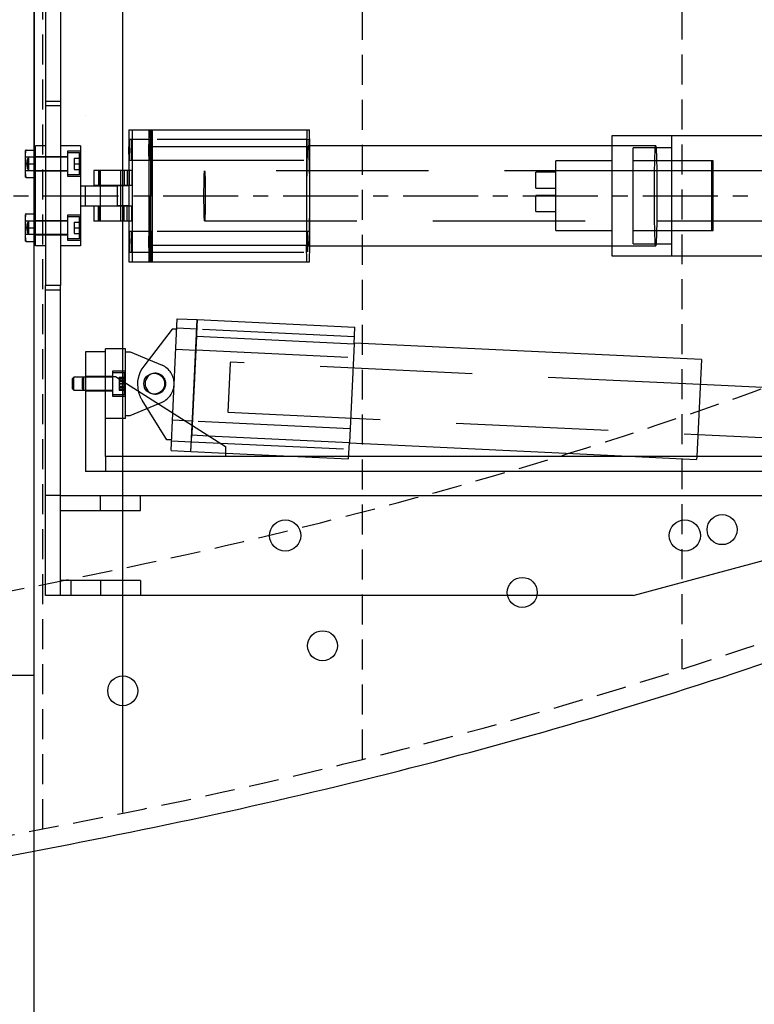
# Model space of a CAD drawing. Extents: x -184.4 to -118.8, y 116.3 to 158.3.
# Tile 3 of 22: x -162.2 to -153, y 116.3 to 128.6. Entities that reach past the tile are written whole.
import ezdxf

# ---------------------------------------------------------------- set-up
doc = ezdxf.new("R2010")
doc.units = 0
doc.header["$LTSCALE"] = 1.5
doc.header["$MEASUREMENT"] = 0
for name, pattern in [('CENTER', [2, 1.25, -0.25, 0.25, -0.25]), ('HIDDEN', [0.375, 0.25, -0.125]), ('SLDHIDDEN0', [1.905, 1.27, -0.635])]:
    doc.linetypes.add(name, pattern=pattern)
doc.layers.get('0').update_dxf_attribs({"linetype": 'CONTINUOUS'})
for name, color, linetype in [('HULL', 7, 'CONTINUOUS'), ('J_BOX_AFT', 171, 'CONTINUOUS'), ('STATION13', 90, 'CONTINUOUS'), ('TAIL', 140, 'CONTINUOUS')]:
    doc.layers.add(name, color=color, linetype=linetype)

msp = doc.modelspace()

# ---------------------------------------------------------------- linework, layer by layer
msp.add_xline((-162.0525, 152.5479), (0, 1))
at = {"layer": 'HULL', "color": 1, "linetype": 'HIDDEN'}
for p, q in [((-161.9455, 118.5147), (-161.9455, 134.3547)), ((-157.9455, 119.3847), (-157.9455, 133.4847)), ((-153.9455, 120.5147), (-153.9455, 132.3547))]:
    msp.add_line(p, q, dxfattribs=at)
at = {"layer": 'HULL', "color": 1, "linetype": 'CENTER', "ltscale": 0.5}
msp.add_line((-184.4374, 126.4347), (-141.1384, 126.4347), dxfattribs=at)
at = {"layer": 'HULL'}
for centre in [(-153.4455, 122.2587), (-155.9455, 121.4737), (-158.4455, 120.8065), (-160.9455, 120.2427)]:
    msp.add_circle(centre, 0.1875, dxfattribs=at)
at = {"layer": 'HULL', "linetype": 'HIDDEN'}
for points, knots in [([(-173.1364, 132.8314), (-172.097, 132.7359), (-171.0573, 132.63), (-168.7763, 132.3766), (-167.5444, 132.225), (-165.0008, 131.8566), (-163.6796, 131.6337), (-161.0512, 131.1274), (-159.7517, 130.8452), (-157.1876, 130.2021), (-155.9195, 129.8407), (-153.6025, 129.091), (-152.5469, 128.7139), (-150.9877, 128.1033), (-150.4747, 127.8937), (-149.969, 127.6771)], [93.0863497, 93.0863497, 93.0863497, 93.0863497, 96.2758139, 96.2758139, 100.0991072, 100.0991072, 104.2544148, 104.2544148, 108.4097224, 108.4097224, 112.56503, 112.56503, 116.1059409, 116.1059409, 117.8588752, 117.8588752, 117.8588752, 117.8588752]), ([(-173.1364, 120.0381), (-172.097, 120.1336), (-171.0573, 120.2395), (-168.7763, 120.4929), (-167.5444, 120.6444), (-165.0008, 121.0129), (-163.6796, 121.2357), (-161.0512, 121.742), (-159.7517, 122.0243), (-157.1876, 122.6674), (-155.9195, 123.0287), (-153.6025, 123.7785), (-152.5469, 124.1555), (-150.9877, 124.7661), (-150.4747, 124.9757), (-149.969, 125.1924)], [93.0863497, 93.0863497, 93.0863497, 93.0863497, 96.2758139, 96.2758139, 100.0991072, 100.0991072, 104.2544148, 104.2544148, 108.4097224, 108.4097224, 112.56503, 112.56503, 116.1059409, 116.1059409, 117.8588752, 117.8588752, 117.8588752, 117.8588752]), ([(-179.4374, 116.5727), (-177.6051, 116.6755), (-174.4372, 116.8895), (-169.9399, 117.3298), (-165.9331, 117.8156), (-161.9275, 118.4868), (-157.915, 119.3479), (-153.9003, 120.4766), (-150.8673, 121.5683), (-149.1718, 122.2702), (-148.7877, 122.4347)], [86.4932292, 86.4932292, 86.4932292, 86.4932292, 91.9983944, 96.0173619, 100.0484908, 104.1042151, 108.1977344, 112.3542834, 116.6055891, 117.8588752, 117.8588752, 117.8588752, 117.8588752])]:
    msp.add_open_spline(points, degree=3, knots=knots, dxfattribs=at)
at = {"layer": 'HULL'}
msp.add_open_spline([(-179.4374, 116.322), (-178.9494, 116.3495), (-178.4615, 116.3785), (-175.8059, 116.5446), (-173.6395, 116.7158), (-169.3161, 117.1493), (-167.1562, 117.3998), (-163.3592, 117.9871), (-161.7189, 118.2861), (-158.4575, 118.984), (-156.8371, 119.3875), (-153.6341, 120.3282), (-152.0515, 120.8653), (-149.9225, 121.6912), (-149.353, 121.9222), (-148.7877, 122.1633)], degree=3, knots=[86.4792166, 86.4792166, 86.4792166, 86.4792166, 87.9439167, 87.9439167, 94.4516759, 94.4516759, 100.9594351, 100.9594351, 105.9455006, 105.9455006, 110.9315661, 110.9315661, 115.9176317, 115.9176317, 117.7521095, 117.7521095, 117.7521095, 117.7521095], dxfattribs=at)
at = {"layer": 'J_BOX_AFT'}
for p, q in [((-162.0525, 133.0364), (-162.0525, 127.0364)), ((-162.0525, 120.4347), (-165.0525, 120.4347))]:
    msp.add_line(p, q, dxfattribs=at)
at = {"layer": 'STATION13'}
msp.add_line((-160.9455, 118.72), (-160.9455, 134.1578), dxfattribs=at)
at = {"layer": 'TAIL', "linetype": 'CONTINUOUS'}
for p, q in [((-161.9123, 131.4347), (-161.9123, 127.5576)), ((-161.7243, 131.4347), (-161.7243, 127.5576)), ((-161.7243, 127.5576), (-161.9123, 127.5576)), ((-161.9123, 127.5576), (-161.9123, 125.3118)), ((-161.7243, 127.5576), (-161.7243, 125.3118)), ((-161.4113, 127.4441), (-161.4113, 127.4441)), ((-160.8704, 127.2597), (-160.8704, 126.7527)), ((-160.8704, 127.2597), (-160.8283, 127.2597)), ((-160.8283, 127.2597), (-160.8283, 125.6097)), ((-160.8283, 127.2597), (-160.5784, 127.2597)), ((-160.5994, 127.2597), (-160.5994, 126.4347)), ((-160.5784, 127.2597), (-158.6093, 127.2597)), ((-160.5784, 127.2597), (-160.5784, 125.6097)), ((-158.604, 127.0525), (-158.6093, 127.2597)), ((-154.8267, 127.1847), (-154.8267, 127.0597)), ((-154.0767, 127.1847), (-154.8267, 127.1847)), ((-154.0767, 127.1847), (-154.0767, 126.7472)), ((-154.0767, 127.1847), (-154.0767, 126.7472)), ((-152.8267, 127.1847), (-154.0767, 127.1847)), ((-162.1673, 127.0016), (-162.1673, 126.6679)), ((-162.1524, 127.0067), (-162.1601, 127.0067)), ((-162.1524, 127.0067), (-162.0373, 127.0067)), ((-162.0373, 125.8097), (-162.0373, 127.0597)), ((-161.9123, 127.0597), (-162.0373, 127.0597)), ((-161.4743, 127.0597), (-161.7243, 127.0597)), ((-161.4743, 127.0597), (-161.4743, 125.8097)), ((-160.5784, 127.0525), (-158.604, 127.0525)), ((-160.5784, 125.817), (-160.5784, 127.0525)), ((-154.2765, 127.0597), (-158.6042, 127.0597)), ((-158.604, 125.817), (-158.604, 127.0525)), ((-162.1524, 126.8347), (-162.0373, 126.8347)), ((-161.2359, 126.7527), (-161.3082, 126.7527)), ((-161.3082, 126.7527), (-161.3082, 126.5647)), ((-161.2359, 126.7527), (-161.2359, 126.5647)), ((-160.8917, 126.7527), (-161.2359, 126.7527)), ((-160.8917, 126.7527), (-160.8917, 126.5647)), ((-160.8317, 126.7527), (-160.8917, 126.7527)), ((-160.8317, 126.7527), (-160.8317, 126.5647)), ((-151.9238, 126.7472), (-154.2627, 126.7472)), ((-162.1524, 126.6627), (-162.1601, 126.6627)), ((-162.1524, 126.6627), (-162.0373, 126.6627)), ((-162.1524, 126.6627), (-162.0373, 126.6627)), ((-161.4743, 126.5597), (-161.4143, 126.5597)), ((-161.4143, 126.5597), (-161.4143, 126.3097)), ((-161.4143, 126.5597), (-161.0163, 126.5597)), ((-161.2359, 126.5647), (-161.3082, 126.5647)), ((-160.8917, 126.5647), (-161.2359, 126.5647)), ((-161.0163, 126.5597), (-161.0163, 126.3097)), ((-160.8645, 126.5597), (-161.0163, 126.5597)), ((-160.8317, 126.5647), (-160.8917, 126.5647)), ((-160.8704, 126.5647), (-160.8704, 126.5597)), ((-160.8645, 126.3097), (-160.8645, 126.5597)), ((-160.6205, 126.4347), (-160.5994, 126.4347)), ((-160.5994, 125.6097), (-160.5994, 126.4347)), ((-160.5784, 126.4347), (-160.5994, 126.4347)), ((-161.4743, 126.3097), (-161.4143, 126.3097)), ((-161.4143, 126.3097), (-161.0163, 126.3097)), ((-161.2359, 126.3047), (-161.3082, 126.3047)), ((-161.3082, 126.3047), (-161.3082, 126.1167)), ((-161.2359, 126.1167), (-161.2359, 126.3047)), ((-160.8917, 126.3047), (-161.2359, 126.3047)), ((-160.8645, 126.3097), (-161.0163, 126.3097)), ((-160.8917, 126.1167), (-160.8917, 126.3047)), ((-160.8317, 126.3047), (-160.8917, 126.3047)), ((-160.8704, 126.3097), (-160.8704, 126.3047)), ((-160.8317, 126.1167), (-160.8317, 126.3047)), ((-162.1673, 126.2016), (-162.1673, 125.8679)), ((-162.1524, 126.2067), (-162.1601, 126.2067)), ((-162.1524, 126.2067), (-162.0373, 126.2067)), ((-161.2359, 126.1167), (-161.3082, 126.1167)), ((-160.8917, 126.1167), (-161.2359, 126.1167)), ((-160.8317, 126.1167), (-160.8917, 126.1167)), ((-160.8704, 126.1167), (-160.8704, 125.6097)), ((-154.2627, 126.1222), (-151.9238, 126.1222)), ((-154.0767, 126.1222), (-154.0767, 125.6847)), ((-154.0767, 126.1222), (-154.0767, 125.6847)), ((-162.1524, 126.0347), (-162.0373, 126.0347)), ((-162.1524, 125.8627), (-162.1601, 125.8627)), ((-162.1524, 125.8627), (-162.0373, 125.8627)), ((-162.1524, 125.8627), (-162.0373, 125.8627)), ((-161.9123, 125.8097), (-162.0373, 125.8097)), ((-161.4743, 125.8097), (-161.7243, 125.8097)), ((-160.5784, 125.817), (-158.604, 125.817)), ((-158.6093, 125.6097), (-158.604, 125.817)), ((-158.6042, 125.8097), (-154.2765, 125.8097)), ((-154.8267, 125.8097), (-154.8267, 125.6847)), ((-154.8267, 125.6847), (-154.0767, 125.6847)), ((-154.0767, 125.6847), (-152.8267, 125.6847)), ((-160.8704, 125.6097), (-160.8283, 125.6097)), ((-160.8283, 125.6097), (-160.5784, 125.6097)), ((-160.5784, 125.6097), (-158.6093, 125.6097)), ((-161.9123, 121.4347), (-161.9123, 125.3118)), ((-161.7243, 125.3118), (-161.9123, 125.3118)), ((-161.7243, 121.4347), (-161.7243, 125.3118)), ((-160.3188, 123.7161), (-160.2626, 124.8969)), ((-160.2626, 124.8969), (-160.0129, 124.8851)), ((-160.0758, 123.5616), (-160.0129, 124.8851)), ((-160.0129, 124.8851), (-160.0521, 124.061)), ((-160.0129, 124.8851), (-158.0401, 124.7912)), ((-160.3288, 124.7679), (-160.6834, 124.3048)), ((-160.2689, 124.7651), (-160.3288, 124.7679)), ((-158.05, 124.5842), (-158.0401, 124.7912)), ((-160.0227, 124.678), (-160.0758, 123.5616)), ((-160.0227, 124.678), (-158.05, 124.5842)), ((-161.1613, 124.4847), (-161.1613, 124.5222)), ((-160.9113, 124.5222), (-161.1613, 124.5222)), ((-160.9113, 124.0932), (-160.9113, 124.5222)), ((-158.05, 124.5842), (-158.1087, 123.3501)), ((-153.7046, 124.3849), (-158.0496, 124.5915)), ((-161.4113, 124.4847), (-161.4113, 122.9847)), ((-161.1613, 124.4847), (-161.4113, 124.4847)), ((-161.1613, 124.4847), (-161.4113, 124.4847)), ((-161.1613, 124.1727), (-161.1613, 124.4847)), ((-160.9113, 124.4847), (-160.8513, 124.4847)), ((-160.8513, 124.4847), (-160.621, 124.3863)), ((-153.7046, 124.3849), (-153.7622, 123.1727)), ((-161.5567, 124.1667), (-161.5753, 124.1481)), ((-161.5753, 124.0213), (-161.5753, 124.1481)), ((-161.4113, 124.1667), (-161.5567, 124.1667)), ((-161.5567, 124.0027), (-161.5567, 124.1667)), ((-161.1613, 124.1727), (-161.0363, 124.1727)), ((-161.1613, 124.1727), (-161.0363, 124.1727)), ((-161.0363, 124.1727), (-159.6613, 123.2977)), ((-161.0363, 124.1727), (-159.6613, 123.2977)), ((-161.0363, 124.1727), (-161.0363, 124.1727)), ((-161.5753, 124.0213), (-161.5567, 124.0027)), ((-160.0913, 123.2369), (-160.0521, 124.061)), ((-160.0521, 124.061), (-160.0521, 124.061)), ((-160.0521, 124.061), (-160.0521, 124.061)), ((-151.6076, 123.9723), (-153.7194, 124.0727)), ((-161.5567, 124.0027), (-161.4113, 124.0027)), ((-159.8757, 123.4342), (-158.1087, 123.3501)), ((-153.7491, 123.4484), (-151.6373, 123.348)), ((-159.6613, 123.2977), (-159.6613, 123.1727)), ((-158.1185, 123.1431), (-158.1087, 123.3501)), ((-158.109, 123.3429), (-154.5306, 123.1727)), ((-159.6613, 123.2165), (-158.1185, 123.1431)), ((-151.1363, 123.1727), (-159.6613, 123.1727)), ((-158.7415, 123.1727), (-159.6613, 123.1727)), ((-151.1363, 123.1727), (-158.1171, 123.1727)), ((-151.1363, 122.9847), (-161.4113, 122.9847)), ((-161.7243, 122.6847), (-161.2243, 122.6847)), ((-161.2243, 122.4967), (-161.2243, 122.6847)), ((-161.2243, 122.6847), (-160.7243, 122.6847)), ((-160.7243, 122.6847), (-152.2243, 122.6847)), ((-160.7243, 122.4967), (-160.7243, 122.6847)), ((-161.7243, 122.4967), (-161.2243, 122.4967)), ((-161.2243, 122.4967), (-160.7243, 122.4967)), ((-154.5565, 121.4347), (-150.8493, 122.4347)), ((-161.2243, 121.6227), (-161.7243, 121.6227)), ((-161.2243, 121.6227), (-161.2243, 121.4347)), ((-160.7243, 121.6227), (-161.2243, 121.6227)), ((-160.7243, 121.6227), (-160.7243, 121.4347)), ((-161.7243, 121.4347), (-161.9123, 121.4347)), ((-161.2243, 121.4347), (-161.7243, 121.4347)), ((-160.7243, 121.4347), (-161.2243, 121.4347)), ((-154.5565, 121.4347), (-160.7243, 121.4347))]:
    msp.add_line(p, q, dxfattribs=at)
at = {"layer": 'TAIL', "linetype": 'SLDHIDDEN0'}
for p, q in [((-161.7243, 127.6133), (-161.9123, 127.6133)), ((-160.6205, 127.2597), (-160.6205, 125.6097)), ((-160.6152, 127.2597), (-160.6205, 127.0525)), ((-160.5784, 127.0525), (-160.5837, 127.2597)), ((-158.6408, 127.2597), (-158.6461, 127.0525)), ((-160.8347, 127.1397), (-160.864, 127.1397)), ((-160.5848, 127.1397), (-160.8347, 127.1397)), ((-160.5848, 127.1382), (-160.6141, 127.1382)), ((-158.6104, 127.1382), (-160.5848, 127.1382)), ((-161.6383, 126.991), (-161.6383, 126.6785)), ((-161.4743, 126.991), (-161.6383, 126.991)), ((-161.4878, 126.9697), (-161.6383, 126.9697)), ((-161.4743, 126.9562), (-161.4878, 126.9697)), ((-161.4878, 126.8347), (-161.4878, 126.9697)), ((-160.6205, 127.0525), (-160.6205, 125.817)), ((-160.6205, 127.0525), (-160.5784, 127.0525)), ((-158.6461, 127.0525), (-158.6461, 125.817)), ((-158.6042, 127.0597), (-158.6251, 127.0597)), ((-154.8267, 127.0597), (-154.8267, 125.8097)), ((-154.5567, 126.4347), (-154.5567, 127.0347)), ((-154.0767, 127.0347), (-154.5567, 127.0347)), ((-162.0373, 126.9167), (-162.1673, 126.9167)), ((-162.1197, 126.9167), (-162.1383, 126.8981)), ((-162.1383, 126.8347), (-162.1383, 126.8981)), ((-162.1197, 126.8347), (-162.1197, 126.9167)), ((-161.6383, 126.9167), (-162.1197, 126.9167)), ((-161.9123, 126.9232), (-162.0373, 126.9232)), ((-161.7243, 126.9232), (-161.9123, 126.9232)), ((-161.6383, 126.9232), (-161.7243, 126.9232)), ((-161.5513, 126.9047), (-161.4743, 126.9047)), ((-161.5513, 126.9047), (-161.5513, 126.8347)), ((-160.864, 126.8797), (-160.8347, 126.8797)), ((-160.8347, 126.8797), (-160.5848, 126.8797)), ((-160.6141, 126.8812), (-160.5848, 126.8812)), ((-160.5848, 126.8812), (-158.6104, 126.8812)), ((-154.8267, 126.8697), (-155.5267, 126.8697)), ((-155.5267, 126.5186), (-155.5267, 126.8697)), ((-153.5567, 126.8697), (-154.5567, 126.8697)), ((-153.5767, 126.8697), (-154.0767, 126.8697)), ((-153.5767, 126.8697), (-153.5767, 125.9997)), ((-153.5567, 126.4347), (-153.5567, 126.8697)), ((-162.1673, 126.7527), (-162.0373, 126.7527)), ((-162.1383, 126.7713), (-162.1383, 126.8347)), ((-162.1383, 126.7713), (-162.1197, 126.7527)), ((-162.1197, 126.7527), (-162.1197, 126.8347)), ((-162.1197, 126.7527), (-161.6383, 126.7527)), ((-162.0373, 126.7462), (-161.9123, 126.7462)), ((-161.9123, 126.7462), (-161.7243, 126.7462)), ((-161.7243, 126.7462), (-161.6383, 126.7462)), ((-161.5513, 126.8347), (-161.4743, 126.8347)), ((-161.5513, 126.8347), (-161.5513, 126.7647)), ((-161.5513, 126.7647), (-161.4743, 126.7647)), ((-161.5513, 126.7647), (-161.4743, 126.7647)), ((-161.4878, 126.6997), (-161.4878, 126.8347)), ((-161.2468, 126.7527), (-161.2468, 126.5647)), ((-161.2293, 126.7527), (-161.2293, 126.5647)), ((-160.9693, 126.5647), (-160.9693, 126.7527)), ((-160.927, 126.7527), (-160.927, 126.5647)), ((-160.8704, 126.7527), (-160.8704, 126.5647)), ((-160.867, 126.7527), (-160.867, 126.5647)), ((-154.2627, 126.7472), (-159.9212, 126.7472)), ((-155.7767, 126.6503), (-155.7767, 126.731)), ((-155.5267, 126.731), (-155.7767, 126.731)), ((-154.0767, 126.7472), (-154.0767, 126.1222)), ((-154.0767, 126.7472), (-154.0767, 126.1222)), ((-161.6383, 126.6997), (-161.4878, 126.6997)), ((-161.6383, 126.6785), (-161.4743, 126.6785)), ((-161.4878, 126.6997), (-161.4743, 126.7132)), ((-155.7767, 126.531), (-155.7767, 126.6503)), ((-161.2293, 126.5597), (-161.2293, 126.3097)), ((-161.0163, 126.5597), (-161.0163, 126.3097)), ((-160.9693, 126.3097), (-160.9693, 126.5597)), ((-160.8704, 126.5597), (-160.8704, 126.3097)), ((-155.7767, 126.531), (-155.5267, 126.531)), ((-155.5267, 125.9997), (-155.5267, 126.5186)), ((-155.7767, 126.3559), (-155.7767, 126.4366)), ((-155.5267, 126.4366), (-155.7767, 126.4366)), ((-155.7767, 126.2366), (-155.7767, 126.3559)), ((-154.5567, 125.8347), (-154.5567, 126.4347)), ((-153.5567, 125.9997), (-153.5567, 126.4347)), ((-161.2468, 126.1167), (-161.2468, 126.3047)), ((-161.2293, 126.3047), (-161.2293, 126.1167)), ((-160.9693, 126.1167), (-160.9693, 126.3047)), ((-160.927, 126.1167), (-160.927, 126.3047)), ((-160.8704, 126.3047), (-160.8704, 126.1167)), ((-160.867, 126.1167), (-160.867, 126.3047)), ((-155.7767, 126.2366), (-155.5267, 126.2366)), ((-162.0373, 126.1167), (-162.1673, 126.1167)), ((-162.1197, 126.1167), (-162.1383, 126.0981)), ((-162.1197, 126.0347), (-162.1197, 126.1167)), ((-161.6383, 126.1167), (-162.1197, 126.1167)), ((-161.9123, 126.1232), (-162.0373, 126.1232)), ((-161.7243, 126.1232), (-161.9123, 126.1232)), ((-161.6383, 126.1232), (-161.7243, 126.1232)), ((-161.6383, 126.191), (-161.6383, 125.8785)), ((-161.4743, 126.191), (-161.6383, 126.191)), ((-161.4878, 126.1697), (-161.6383, 126.1697)), ((-161.4743, 126.1562), (-161.4878, 126.1697)), ((-161.4878, 126.0347), (-161.4878, 126.1697)), ((-159.9212, 126.1222), (-154.2627, 126.1222)), ((-162.1383, 126.0347), (-162.1383, 126.0981)), ((-162.1383, 125.9713), (-162.1383, 126.0347)), ((-162.1197, 125.9527), (-162.1197, 126.0347)), ((-161.5513, 126.1047), (-161.4743, 126.1047)), ((-161.5513, 126.1047), (-161.5513, 126.0347)), ((-161.5513, 126.0347), (-161.4743, 126.0347)), ((-161.5513, 126.0347), (-161.5513, 125.9647)), ((-161.4878, 125.8997), (-161.4878, 126.0347)), ((-160.8347, 125.9897), (-160.864, 125.9897)), ((-160.5848, 125.9897), (-160.8347, 125.9897)), ((-160.5848, 125.9882), (-160.6141, 125.9882)), ((-158.6104, 125.9882), (-160.5848, 125.9882)), ((-155.5267, 125.9997), (-154.8267, 125.9997)), ((-154.5567, 125.9997), (-153.5567, 125.9997)), ((-154.0767, 125.9997), (-153.5767, 125.9997)), ((-162.1673, 125.9527), (-162.0373, 125.9527)), ((-162.1383, 125.9713), (-162.1197, 125.9527)), ((-162.1197, 125.9527), (-161.6383, 125.9527)), ((-162.0373, 125.9462), (-161.9123, 125.9462)), ((-161.9123, 125.9462), (-161.7243, 125.9462)), ((-161.7243, 125.9462), (-161.6383, 125.9462)), ((-161.6383, 125.8997), (-161.4878, 125.8997)), ((-161.6383, 125.8785), (-161.4743, 125.8785)), ((-161.5513, 125.9647), (-161.4743, 125.9647)), ((-161.5513, 125.9647), (-161.4743, 125.9647)), ((-161.4878, 125.8997), (-161.4743, 125.9132)), ((-160.6205, 125.817), (-160.5784, 125.817)), ((-160.6205, 125.817), (-160.6152, 125.6097)), ((-160.5837, 125.6097), (-160.5784, 125.817)), ((-158.6408, 125.6097), (-158.6461, 125.817)), ((-158.6251, 125.8097), (-158.6042, 125.8097)), ((-154.5567, 125.8347), (-154.0767, 125.8347)), ((-160.864, 125.7297), (-160.8347, 125.7297)), ((-160.8347, 125.7297), (-160.5848, 125.7297)), ((-160.6141, 125.7312), (-160.5848, 125.7312)), ((-160.5848, 125.7312), (-158.6104, 125.7312)), ((-161.7243, 125.2561), (-161.9123, 125.2561)), ((-160.0227, 124.678), (-160.0129, 124.8851)), ((-160.0186, 124.7652), (-160.2683, 124.7771)), ((-158.0459, 124.6699), (-160.0187, 124.7637)), ((-160.2807, 124.5174), (-160.031, 124.5055)), ((-160.0309, 124.507), (-158.0581, 124.4132)), ((-160.621, 124.3863), (-160.4533, 124.3146)), ((-159.5992, 124.3404), (-159.6283, 123.728)), ((-159.5986, 124.3523), (-159.5992, 124.3404)), ((-153.7194, 124.0727), (-159.5986, 124.3523)), ((-161.4317, 124.1667), (-161.4503, 124.1481)), ((-161.4503, 124.1412), (-161.4503, 124.1481)), ((-161.4503, 124.0213), (-161.4503, 124.1412)), ((-161.4317, 124.1577), (-161.4317, 124.1667)), ((-161.4317, 124.0027), (-161.4317, 124.1577)), ((-161.1613, 124.1732), (-161.4113, 124.1732)), ((-161.0753, 124.1667), (-161.4113, 124.1667)), ((-161.0753, 124.1732), (-161.1613, 124.1732)), ((-161.1613, 123.1727), (-161.1613, 124.1727)), ((-161.0753, 124.241), (-161.0753, 124.0847)), ((-160.9113, 124.241), (-161.0753, 124.241)), ((-160.9248, 124.2197), (-161.0753, 124.2197)), ((-160.9883, 124.1649), (-160.9883, 124.1339)), ((-160.9883, 124.1649), (-160.9113, 124.1649)), ((-160.9883, 124.1567), (-160.9113, 124.1567)), ((-160.9883, 124.1526), (-160.9113, 124.1526)), ((-160.9113, 124.2062), (-160.9248, 124.2197)), ((-160.9248, 123.9497), (-160.9248, 124.2197)), ((-161.4503, 124.0213), (-161.4317, 124.0027)), ((-161.0753, 124.0847), (-161.0753, 123.9285)), ((-160.9883, 124.1339), (-160.9883, 124.0538)), ((-160.9883, 124.1339), (-160.9113, 124.1339)), ((-160.9883, 124.1157), (-160.9113, 124.1157)), ((-160.9883, 124.0888), (-160.9113, 124.0888)), ((-160.9883, 124.0806), (-160.9113, 124.0806)), ((-160.9883, 124.0538), (-160.9883, 124.0046)), ((-160.9883, 124.0538), (-160.9113, 124.0538)), ((-160.9883, 124.0356), (-160.9113, 124.0356)), ((-160.9883, 124.0169), (-160.9113, 124.0169)), ((-160.9883, 124.0128), (-160.9113, 124.0128)), ((-160.9113, 123.6472), (-160.9113, 124.0932)), ((-161.4113, 124.0027), (-161.0753, 124.0027)), ((-161.4113, 123.9962), (-161.1613, 123.9962)), ((-161.1613, 123.9962), (-161.0753, 123.9962)), ((-161.0753, 123.9497), (-160.9248, 123.9497)), ((-161.0753, 123.9285), (-160.9113, 123.9285)), ((-160.9883, 124.0046), (-160.9113, 124.0046)), ((-160.9248, 123.9497), (-160.9113, 123.9632)), ((-160.8513, 123.6847), (-160.4533, 123.8549)), ((-160.3947, 123.3835), (-160.7036, 123.8782)), ((-160.9113, 123.6472), (-161.1613, 123.6472)), ((-160.9113, 123.6847), (-160.8513, 123.6847)), ((-160.341, 123.2488), (-160.3188, 123.7161)), ((-159.6283, 123.728), (-153.7491, 123.4484)), ((-160.0732, 123.6165), (-160.3229, 123.6284)), ((-160.0913, 123.2369), (-160.0758, 123.5616)), ((-160.0758, 123.5616), (-160.0814, 123.4439)), ((-158.1005, 123.5212), (-160.0733, 123.615)), ((-160.0913, 123.2369), (-160.0814, 123.4439)), ((-160.0814, 123.4439), (-159.8757, 123.4342)), ((-160.3347, 123.3806), (-160.3947, 123.3835)), ((-160.3353, 123.3687), (-160.0856, 123.3568)), ((-160.0855, 123.3583), (-158.1127, 123.2645)), ((-159.6613, 123.1727), (-161.1613, 123.1727)), ((-159.6613, 123.1727), (-161.1613, 123.1727)), ((-161.1613, 123.1727), (-161.1613, 122.9847)), ((-160.341, 123.2488), (-160.0913, 123.2369)), ((-160.0913, 123.2369), (-159.6613, 123.2165)), ((-158.1171, 123.1727), (-158.7415, 123.1727)), ((-154.5306, 123.1727), (-153.7639, 123.1363)), ((-153.7622, 123.1727), (-153.7639, 123.1363)), ((-161.7243, 122.6847), (-161.9123, 122.6847)), ((-161.5964, 121.6227), (-161.5964, 121.4347))]:
    msp.add_line(p, q, dxfattribs=at)
at = {"layer": 'TAIL', "linetype": 'CONTINUOUS', "flags": 128}
for points in [[(-160.864, 126.8797), (-160.8648, 126.8838), (-160.8656, 126.8958), (-160.8663, 126.915), (-160.8668, 126.9401), (-160.8672, 126.9696), (-160.8673, 127.0016), (-160.8673, 127.0341), (-160.867, 127.0651), (-160.8666, 127.0926), (-160.866, 127.1149), (-160.8652, 127.1306), (-160.8644, 127.1387), (-160.8636, 127.1387), (-160.8628, 127.1306), (-160.8621, 127.1149), (-160.8615, 127.0926), (-160.861, 127.0651), (-160.8608, 127.0341), (-160.8607, 127.0016), (-160.8609, 126.9696), (-160.8612, 126.9401), (-160.8617, 126.915), (-160.8624, 126.8958), (-160.8632, 126.8838), (-160.864, 126.8797)], [(-160.8347, 127.1397), (-160.8355, 127.1356), (-160.8363, 127.1236), (-160.837, 127.1045), (-160.8375, 127.0794), (-160.8378, 127.0499), (-160.838, 127.0179), (-160.8379, 126.9854), (-160.8377, 126.9544), (-160.8372, 126.9269), (-160.8366, 126.9046), (-160.8359, 126.8889), (-160.8351, 126.8808), (-160.8343, 126.8808), (-160.8335, 126.8889), (-160.8327, 126.9046), (-160.8321, 126.9269), (-160.8317, 126.9544), (-160.8314, 126.9854), (-160.8314, 127.0179), (-160.8315, 127.0499), (-160.8319, 127.0794), (-160.8324, 127.1045), (-160.8331, 127.1236), (-160.8339, 127.1356), (-160.8347, 127.1397)], [(-162.1524, 126.8347), (-162.1638, 126.8964), (-162.162, 126.9607), (-162.1524, 127.0067)], [(-154.2765, 127.0597), (-154.276, 127.0595), (-154.2742, 127.0534), (-154.2724, 127.0392), (-154.2707, 127.0171), (-154.2691, 126.9875), (-154.2675, 126.9506), (-154.2661, 126.9071), (-154.2648, 126.8573), (-154.2636, 126.8021), (-154.2626, 126.7421), (-154.2618, 126.678), (-154.2612, 126.6108), (-154.2608, 126.5413), (-154.2606, 126.4704), (-154.2606, 126.399), (-154.2608, 126.3282), (-154.2612, 126.2586), (-154.2618, 126.1914), (-154.2626, 126.1274), (-154.2636, 126.0674), (-154.2648, 126.0121), (-154.2661, 125.9624), (-154.2675, 125.9188), (-154.2691, 125.882), (-154.2707, 125.8523), (-154.2724, 125.8303), (-154.2742, 125.8161), (-154.276, 125.81), (-154.2765, 125.8097)], [(-162.1524, 126.6627), (-162.1638, 126.7244), (-162.162, 126.7887), (-162.1524, 126.8347)], [(-162.1524, 126.0347), (-162.1638, 126.0964), (-162.162, 126.1607), (-162.1524, 126.2067)], [(-162.1524, 125.8627), (-162.1638, 125.9244), (-162.162, 125.9887), (-162.1524, 126.0347)], [(-160.864, 125.9897), (-160.8648, 125.9856), (-160.8656, 125.9736), (-160.8663, 125.9545), (-160.8668, 125.9294), (-160.8672, 125.8999), (-160.8673, 125.8679), (-160.8673, 125.8354), (-160.867, 125.8044), (-160.8666, 125.7769), (-160.866, 125.7546), (-160.8652, 125.7389), (-160.8644, 125.7308), (-160.8636, 125.7308), (-160.8628, 125.7389), (-160.8621, 125.7546), (-160.8615, 125.7769), (-160.861, 125.8044), (-160.8608, 125.8354), (-160.8607, 125.8679), (-160.8609, 125.8999), (-160.8612, 125.9294), (-160.8617, 125.9545), (-160.8624, 125.9736), (-160.8632, 125.9856), (-160.864, 125.9897)], [(-160.8347, 125.7297), (-160.8355, 125.7338), (-160.8363, 125.7458), (-160.837, 125.765), (-160.8375, 125.7901), (-160.8378, 125.8196), (-160.838, 125.8516), (-160.8379, 125.8841), (-160.8377, 125.9151), (-160.8372, 125.9426), (-160.8366, 125.9649), (-160.8359, 125.9806), (-160.8351, 125.9887), (-160.8343, 125.9887), (-160.8335, 125.9806), (-160.8327, 125.9649), (-160.8321, 125.9426), (-160.8317, 125.9151), (-160.8314, 125.8841), (-160.8314, 125.8516), (-160.8315, 125.8196), (-160.8319, 125.7901), (-160.8324, 125.765), (-160.8331, 125.7458), (-160.8339, 125.7338), (-160.8347, 125.7297)]]:
    msp.add_lwpolyline(points, dxfattribs=at)
at = {"layer": 'TAIL', "linetype": 'SLDHIDDEN0', "flags": 128}
for points in [[(-160.6141, 126.8797), (-160.6149, 126.8838), (-160.6157, 126.8958), (-160.6164, 126.915), (-160.6169, 126.9401), (-160.6172, 126.9696), (-160.6174, 127.0016), (-160.6173, 127.0341), (-160.6171, 127.0651), (-160.6166, 127.0926), (-160.616, 127.1149), (-160.6153, 127.1306), (-160.6145, 127.1387), (-160.6137, 127.1387), (-160.6129, 127.1306), (-160.6121, 127.1149), (-160.6115, 127.0926), (-160.6111, 127.0651), (-160.6108, 127.0341), (-160.6108, 127.0016), (-160.6109, 126.9696), (-160.6113, 126.9401), (-160.6118, 126.915), (-160.6125, 126.8958), (-160.6133, 126.8838), (-160.6141, 126.8797)], [(-160.6108, 127.0097), (-160.6109, 127.0417), (-160.6112, 127.0716), (-160.6117, 127.0977), (-160.6123, 127.1182), (-160.6131, 127.1319), (-160.6139, 127.138), (-160.6147, 127.136), (-160.6155, 127.126), (-160.6162, 127.1087), (-160.6167, 127.0853), (-160.6171, 127.057), (-160.6173, 127.0258), (-160.6173, 126.9936), (-160.6171, 126.9624), (-160.6167, 126.9342), (-160.6162, 126.9107), (-160.6155, 126.8935), (-160.6147, 126.8835), (-160.6139, 126.8815), (-160.6131, 126.8875), (-160.6123, 126.9012), (-160.6117, 126.9218), (-160.6112, 126.9478), (-160.6109, 126.9778), (-160.6108, 127.0097)], [(-160.5848, 127.1397), (-160.5856, 127.1356), (-160.5864, 127.1236), (-160.587, 127.1045), (-160.5876, 127.0794), (-160.5879, 127.0499), (-160.5881, 127.0179), (-160.588, 126.9854), (-160.5878, 126.9544), (-160.5873, 126.9269), (-160.5867, 126.9046), (-160.586, 126.8889), (-160.5852, 126.8808), (-160.5844, 126.8808), (-160.5835, 126.8889), (-160.5828, 126.9046), (-160.5822, 126.9269), (-160.5818, 126.9544), (-160.5815, 126.9854), (-160.5815, 127.0179), (-160.5816, 127.0499), (-160.582, 127.0794), (-160.5825, 127.1045), (-160.5832, 127.1236), (-160.5839, 127.1356), (-160.5848, 127.1397)], [(-160.588, 127.0097), (-160.5879, 127.0417), (-160.5876, 127.0716), (-160.5872, 127.0977), (-160.5865, 127.1182), (-160.5858, 127.1319), (-160.585, 127.138), (-160.5842, 127.136), (-160.5834, 127.126), (-160.5827, 127.1087), (-160.5821, 127.0853), (-160.5817, 127.057), (-160.5815, 127.0258), (-160.5815, 126.9936), (-160.5817, 126.9624), (-160.5821, 126.9342), (-160.5827, 126.9107), (-160.5834, 126.8935), (-160.5842, 126.8835), (-160.585, 126.8815), (-160.5858, 126.8875), (-160.5865, 126.9012), (-160.5872, 126.9218), (-160.5876, 126.9478), (-160.5879, 126.9778), (-160.588, 127.0097)], [(-158.6365, 127.0097), (-158.6366, 127.0417), (-158.6369, 127.0716), (-158.6373, 127.0977), (-158.638, 127.1182), (-158.6387, 127.1319), (-158.6395, 127.138), (-158.6403, 127.136), (-158.6411, 127.126), (-158.6418, 127.1087), (-158.6424, 127.0853), (-158.6428, 127.057), (-158.643, 127.0258), (-158.643, 126.9936), (-158.6428, 126.9624), (-158.6424, 126.9342), (-158.6418, 126.9107), (-158.6411, 126.8935), (-158.6403, 126.8835), (-158.6395, 126.8815), (-158.6387, 126.8875), (-158.638, 126.9012), (-158.6373, 126.9218), (-158.6369, 126.9478), (-158.6366, 126.9778), (-158.6365, 127.0097)], [(-158.6137, 127.0097), (-158.6136, 127.0417), (-158.6133, 127.0716), (-158.6128, 127.0977), (-158.6122, 127.1182), (-158.6114, 127.1319), (-158.6106, 127.138), (-158.6098, 127.136), (-158.609, 127.126), (-158.6083, 127.1087), (-158.6078, 127.0853), (-158.6074, 127.057), (-158.6072, 127.0258), (-158.6072, 126.9936), (-158.6074, 126.9624), (-158.6078, 126.9342), (-158.6083, 126.9107), (-158.609, 126.8935), (-158.6098, 126.8835), (-158.6106, 126.8815), (-158.6114, 126.8875), (-158.6122, 126.9012), (-158.6128, 126.9218), (-158.6133, 126.9478), (-158.6136, 126.9778), (-158.6137, 127.0097)], [(-158.641, 126.4347), (-158.6409, 126.506), (-158.6406, 126.5763), (-158.6401, 126.6448), (-158.6394, 126.7105), (-158.6385, 126.7726), (-158.6374, 126.8304), (-158.6362, 126.8829), (-158.6348, 126.9297), (-158.6333, 126.9699), (-158.6317, 127.0032), (-158.63, 127.0291), (-158.6282, 127.0473), (-158.6264, 127.0574), (-158.6246, 127.0595), (-158.6228, 127.0534), (-158.621, 127.0392), (-158.6193, 127.0171), (-158.6176, 126.9875), (-158.6161, 126.9506), (-158.6146, 126.9071), (-158.6133, 126.8573), (-158.6122, 126.8021), (-158.6112, 126.7421), (-158.6104, 126.678), (-158.6098, 126.6108), (-158.6094, 126.5413), (-158.6092, 126.4704), (-158.6092, 126.399), (-158.6094, 126.3282), (-158.6098, 126.2586), (-158.6104, 126.1914), (-158.6112, 126.1274), (-158.6122, 126.0674), (-158.6133, 126.0121), (-158.6146, 125.9624), (-158.6161, 125.9188), (-158.6176, 125.882), (-158.6193, 125.8523), (-158.621, 125.8303), (-158.6228, 125.8161), (-158.6246, 125.81), (-158.6264, 125.812), (-158.6282, 125.8222), (-158.63, 125.8403), (-158.6317, 125.8662), (-158.6333, 125.8995), (-158.6348, 125.9398), (-158.6362, 125.9865), (-158.6374, 126.0391), (-158.6385, 126.0968), (-158.6394, 126.159), (-158.6401, 126.2247), (-158.6406, 126.2932), (-158.6409, 126.3635), (-158.641, 126.4347)], [(-154.2924, 126.4347), (-154.2923, 126.506), (-154.292, 126.5763), (-154.2915, 126.6448), (-154.2908, 126.7105), (-154.2899, 126.7726), (-154.2888, 126.8304), (-154.2876, 126.8829), (-154.2862, 126.9297), (-154.2847, 126.9699), (-154.2831, 127.0032), (-154.2814, 127.0291), (-154.2797, 127.0473), (-154.2779, 127.0574), (-154.2765, 127.0597)], [(-159.9252, 126.7033), (-159.9241, 126.7254), (-159.9228, 126.7401), (-159.9216, 126.7468), (-159.9203, 126.7454), (-159.919, 126.736), (-159.9178, 126.7188), (-159.9167, 126.6942), (-159.9157, 126.6629), (-159.9148, 126.6257), (-159.9141, 126.5836), (-159.9136, 126.5376), (-159.9133, 126.4889), (-159.9132, 126.4388), (-159.9133, 126.3886), (-159.9136, 126.3397), (-159.914, 126.2931), (-159.9147, 126.2503), (-159.9156, 126.2122), (-159.9165, 126.1799), (-159.9176, 126.1542), (-159.9188, 126.1357), (-159.9201, 126.125), (-159.9214, 126.1223), (-159.9226, 126.1278), (-159.9239, 126.1411), (-159.925, 126.1621), (-159.9261, 126.1901), (-159.927, 126.2245), (-159.9278, 126.2643), (-159.9284, 126.3085), (-159.9289, 126.356), (-159.9291, 126.4055), (-159.9291, 126.4558), (-159.9289, 126.5055), (-159.9285, 126.5535), (-159.9279, 126.5983), (-159.9272, 126.6389), (-159.9263, 126.6742), (-159.9252, 126.7033)], [(-154.2765, 125.8097), (-154.2779, 125.812), (-154.2797, 125.8222), (-154.2814, 125.8403), (-154.2831, 125.8662), (-154.2847, 125.8995), (-154.2862, 125.9398), (-154.2876, 125.9865), (-154.2888, 126.0391), (-154.2899, 126.0968), (-154.2908, 126.159), (-154.2915, 126.2247), (-154.292, 126.2932), (-154.2923, 126.3635), (-154.2924, 126.4347)], [(-160.6141, 125.9897), (-160.6149, 125.9856), (-160.6157, 125.9736), (-160.6164, 125.9545), (-160.6169, 125.9294), (-160.6172, 125.8999), (-160.6174, 125.8679), (-160.6173, 125.8354), (-160.6171, 125.8044), (-160.6166, 125.7769), (-160.616, 125.7546), (-160.6153, 125.7389), (-160.6145, 125.7308), (-160.6137, 125.7308), (-160.6129, 125.7389), (-160.6121, 125.7546), (-160.6115, 125.7769), (-160.6111, 125.8044), (-160.6108, 125.8354), (-160.6108, 125.8679), (-160.6109, 125.8999), (-160.6113, 125.9294), (-160.6118, 125.9545), (-160.6125, 125.9736), (-160.6133, 125.9856), (-160.6141, 125.9897)], [(-160.6174, 125.8597), (-160.6173, 125.8917), (-160.617, 125.9216), (-160.6165, 125.9477), (-160.6158, 125.9682), (-160.6151, 125.9819), (-160.6143, 125.988), (-160.6135, 125.986), (-160.6127, 125.976), (-160.612, 125.9587), (-160.6114, 125.9353), (-160.611, 125.907), (-160.6108, 125.8758), (-160.6108, 125.8436), (-160.611, 125.8124), (-160.6114, 125.7842), (-160.612, 125.7607), (-160.6127, 125.7435), (-160.6135, 125.7335), (-160.6143, 125.7315), (-160.6151, 125.7375), (-160.6158, 125.7512), (-160.6165, 125.7718), (-160.617, 125.7978), (-160.6173, 125.8278), (-160.6174, 125.8597)], [(-160.5848, 125.7297), (-160.5856, 125.7338), (-160.5864, 125.7458), (-160.587, 125.765), (-160.5876, 125.7901), (-160.5879, 125.8196), (-160.5881, 125.8516), (-160.588, 125.8841), (-160.5878, 125.9151), (-160.5873, 125.9426), (-160.5867, 125.9649), (-160.586, 125.9806), (-160.5852, 125.9887), (-160.5844, 125.9887), (-160.5835, 125.9806), (-160.5828, 125.9649), (-160.5822, 125.9426), (-160.5818, 125.9151), (-160.5815, 125.8841), (-160.5815, 125.8516), (-160.5816, 125.8196), (-160.582, 125.7901), (-160.5825, 125.765), (-160.5832, 125.7458), (-160.5839, 125.7338), (-160.5848, 125.7297)], [(-160.5815, 125.8597), (-160.5816, 125.8917), (-160.5819, 125.9216), (-160.5824, 125.9477), (-160.583, 125.9682), (-160.5838, 125.9819), (-160.5846, 125.988), (-160.5854, 125.986), (-160.5862, 125.976), (-160.5869, 125.9587), (-160.5874, 125.9353), (-160.5878, 125.907), (-160.588, 125.8758), (-160.588, 125.8436), (-160.5878, 125.8124), (-160.5874, 125.7842), (-160.5869, 125.7607), (-160.5862, 125.7435), (-160.5854, 125.7335), (-160.5846, 125.7315), (-160.5838, 125.7375), (-160.583, 125.7512), (-160.5824, 125.7718), (-160.5819, 125.7978), (-160.5816, 125.8278), (-160.5815, 125.8597)], [(-158.643, 125.8597), (-158.6429, 125.8917), (-158.6426, 125.9216), (-158.6421, 125.9477), (-158.6415, 125.9682), (-158.6407, 125.9819), (-158.6399, 125.988), (-158.6391, 125.986), (-158.6383, 125.976), (-158.6376, 125.9587), (-158.6371, 125.9353), (-158.6367, 125.907), (-158.6365, 125.8758), (-158.6365, 125.8436), (-158.6367, 125.8124), (-158.6371, 125.7842), (-158.6376, 125.7607), (-158.6383, 125.7435), (-158.6391, 125.7335), (-158.6399, 125.7315), (-158.6407, 125.7375), (-158.6415, 125.7512), (-158.6421, 125.7718), (-158.6426, 125.7978), (-158.6429, 125.8278), (-158.643, 125.8597)], [(-158.6071, 125.8597), (-158.6072, 125.8917), (-158.6075, 125.9216), (-158.608, 125.9477), (-158.6087, 125.9682), (-158.6094, 125.9819), (-158.6102, 125.988), (-158.611, 125.986), (-158.6118, 125.976), (-158.6125, 125.9587), (-158.6131, 125.9353), (-158.6135, 125.907), (-158.6137, 125.8758), (-158.6137, 125.8436), (-158.6135, 125.8124), (-158.6131, 125.7842), (-158.6125, 125.7607), (-158.6118, 125.7435), (-158.611, 125.7335), (-158.6102, 125.7315), (-158.6094, 125.7375), (-158.6087, 125.7512), (-158.608, 125.7718), (-158.6075, 125.7978), (-158.6072, 125.8278), (-158.6071, 125.8597)]]:
    msp.add_lwpolyline(points, dxfattribs=at)
at = {"layer": 'TAIL', "linetype": 'CONTINUOUS'}
for centre, radius in [((-160.5515, 124.0847), 0.13), ((-158.9123, 122.1847), 0.195), ((-153.9123, 122.1847), 0.195)]:
    msp.add_circle(centre, radius, dxfattribs=at)
for centre, radius, start, end in [((-160.3856, 124.0768), 0.375, 142.56526, 193.2388), ((-160.5363, 124.0847), 0.13, 93.3643, 180), ((-160.5363, 124.0847), 0.13, 180, 266.6357)]:
    msp.add_arc(centre, radius, start, end, dxfattribs=at)
at = {"layer": 'TAIL', "linetype": 'SLDHIDDEN0'}
for centre, radius, start, end in [((-160.5515, 124.0847), 0.25, 293.14351, 66.85649), ((-160.5363, 124.0847), 0.13, 266.6357, 93.3643), ((-160.3856, 124.0768), 0.375, 193.2388, 211.99001)]:
    msp.add_arc(centre, radius, start, end, dxfattribs=at)

doc.saveas('drawing.dxf')
